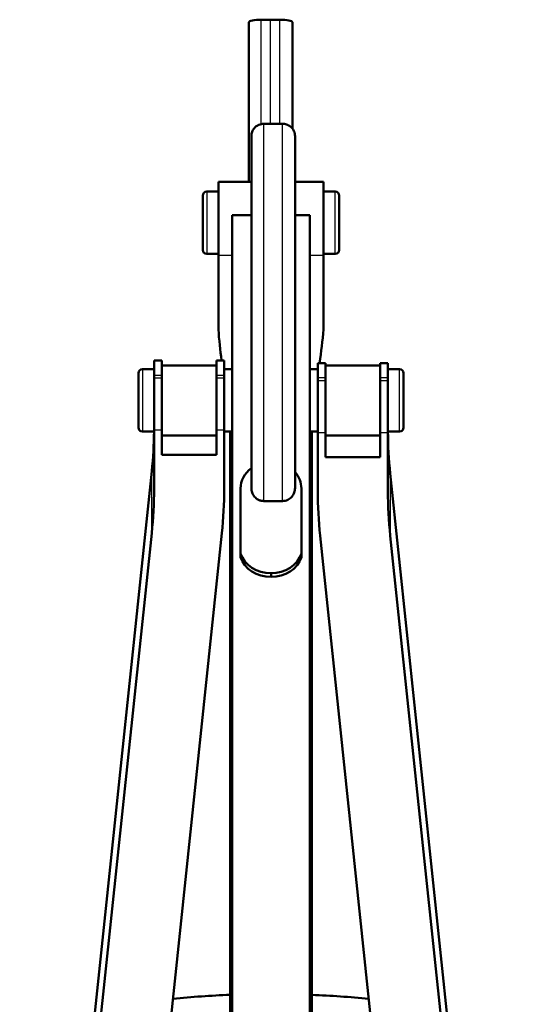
# Model space of a CAD drawing. Header units: millimetres. Extents: x 155 to 950, y -844 to 1327.
# Tile 56 of 56: x 256 to 321, y 1200 to 1327. Entities that reach past the tile are written whole.
import ezdxf

# ---------------------------------------------------------------- set-up
doc = ezdxf.new("R2010")
doc.units = ezdxf.units.MM
doc.header["$LTSCALE"] = 0.75
doc.layers.add('Visible', color=7, linetype='Continuous', lineweight=50)
doc.layers.add('Visible Narrow', color=7, linetype='Continuous', lineweight=25)

msp = doc.modelspace()

# ---------------------------------------------------------------- linework, layer by layer
at = {"layer": 'Visible', "extrusion": (-1.22465e-16, -1, 2.96658e-13)}
for p, q in [((288.6, 1326.89, -741.66), (287.4, 1326.89, -741.66)), ((289.8, 1326.89, -741.66), (288.6, 1326.89, -741.66)), ((287.73, 1313.52, 527.01), (290.13, 1313.52, 527.01)), ((286.13, 1306.06, 529.54), (281.9, 1306.06, 529.54)), ((295.4, 1306.06, 529.54), (291.73, 1306.06, 529.54)), ((281.9, 1304.81, 529.54), (280.4, 1304.81, 529.54)), ((295.4, 1304.81, 529.54), (296.9, 1304.81, 529.54)), ((286.13, 1301.81, 534.7), (283.65, 1301.81, 534.7)), ((283.65, 1301.81, 534.7), (283.65, 1062, 665.99)), ((293.65, 1301.81, 534.7), (291.73, 1301.81, 534.7)), ((293.65, 1301.81, 534.7), (293.65, 1062, 665.99)), ((281.9, 1296.81, 529.54), (280.4, 1296.81, 529.54)), ((295.4, 1296.81, 529.54), (296.9, 1296.81, 529.54)), ((274.65, 1283.13, 541.79), (273.65, 1283.13, 541.79)), ((282.65, 1283.13, 541.79), (281.65, 1283.13, 541.79)), ((272.15, 1282.01, 542.03), (273.65, 1282.01, 542.03)), ((281.65, 1282.51, 542.03), (274.65, 1282.51, 542.03)), ((282.65, 1282.01, 542.03), (283.65, 1282.01, 542.03)), ((294.65, 1282.01, 542.03), (293.65, 1282.01, 542.03)), ((295.65, 1282.81, 542.03), (294.65, 1282.81, 542.03)), ((302.65, 1282.51, 542.03), (295.65, 1282.51, 542.03)), ((303.65, 1282.81, 542.03), (302.65, 1282.81, 542.03)), ((305.15, 1282.01, 542.03), (303.65, 1282.01, 542.03)), ((273.65, 1280.9, 545.86), (273.65, 1281.22, 545.62)), ((274.65, 1281.22, 545.62), (274.65, 1280.9, 545.86)), ((281.65, 1281.22, 545.62), (281.65, 1280.9, 545.86)), ((282.65, 1280.9, 545.86), (282.65, 1281.22, 545.62)), ((294.65, 1280.9, 545.86), (294.65, 1280.58, 546.1)), ((295.65, 1280.58, 546.1), (295.65, 1280.9, 545.86)), ((302.65, 1280.58, 546.1), (302.65, 1280.9, 545.86)), ((303.65, 1280.9, 545.86), (303.65, 1280.58, 546.1)), ((272.15, 1274.01, 542.03), (273.65, 1274.01, 542.03)), ((273.65, 1274.17, 544.92), (273.65, 1266.67, 534.97)), ((274.65, 1274.17, 544.92), (274.65, 1271.04, 540.77)), ((281.65, 1273.51, 542.03), (274.65, 1273.51, 542.03)), ((281.65, 1271.04, 540.77), (281.65, 1274.17, 544.92)), ((282.65, 1266.67, 534.97), (282.65, 1274.17, 544.92)), ((282.65, 1274.01, 542.03), (283.65, 1274.01, 542.03)), ((283.4, 1274.01, 502.83), (283.4, 1098.13, 270.52)), ((294.65, 1274.01, 542.03), (293.65, 1274.01, 542.03)), ((293.9, 1274.01, 502.83), (293.9, 1098.13, 270.52)), ((294.65, 1266.35, 535.21), (294.65, 1273.86, 545.16)), ((295.65, 1270.72, 541.01), (295.65, 1273.86, 545.16)), ((302.65, 1273.51, 542.03), (295.65, 1273.51, 542.03)), ((302.65, 1273.86, 545.16), (302.65, 1270.72, 541.01)), ((305.15, 1274.01, 542.03), (303.65, 1274.01, 542.03)), ((303.65, 1273.86, 545.16), (303.65, 1266.35, 535.21)), ((274.65, 1271.04, 540.77), (281.65, 1271.04, 540.77)), ((302.65, 1270.72, 541.01), (295.65, 1270.72, 541.01)), ((273.35, 1268.94, 521.39), (256.41, 1107.69, 307.72)), ((303.95, 1268.63, 521.63), (320.89, 1107.37, 307.96)), ((284.75, 1266.7, 555.06), (284.75, 1258.37, 559.62)), ((292.55, 1258.37, 559.62), (292.55, 1266.7, 555.06)), ((273.35, 1260.96, 527.41), (256.41, 1099.71, 313.75)), ((265.41, 1099.71, 313.75), (282.35, 1260.96, 527.41)), ((311.89, 1099.39, 313.99), (294.95, 1260.64, 527.65)), ((303.95, 1260.64, 527.65), (320.89, 1099.39, 313.99)), ((284.75, 1258.37, 559.62), (284.75, 1257.89, 558.74)), ((292.55, 1258.37, 559.62), (292.55, 1257.89, 558.74)), ((288.65, 1255.82, 561.01), (288.65, 1255.34, 560.13))]:
    msp.add_line(p, q, dxfattribs=at)
at = {"layer": 'Visible', "extrusion": (2.33352e-14, -0.979619, 0.200866)}
msp.add_arc((287.4, -461.62, -1448.82), 1.6, 90, 180, dxfattribs=at)
at = {"layer": 'Visible', "extrusion": (-3.27478e-14, -0.979619, 0.200866)}
msp.add_arc((289.8, -461.62, -1448.82), 1.6, 0, 90, dxfattribs=at)
at = {"layer": 'Visible', "extrusion": (-1, -1.13909e-14, -9.60184e-15)}
msp.add_arc((-1300.81, 529.54, -295.4), 5.25, 37.129, 180, dxfattribs=at)
at = {"layer": 'Visible', "extrusion": (-3.63302e-29, -2.96658e-13, -1)}
for centre, radius, start, end in [((-280.4, 1304.31, -529.54), 0.5, 0, 90), ((-296.9, 1304.31, -529.54), 0.5, 90, 180), ((-280.4, 1297.31, -529.54), 0.5, 270, 0), ((-296.9, 1297.31, -529.54), 0.5, 180, 270), ((-272.15, 1281.51, -542.03), 0.5, 0, 90), ((-305.15, 1281.51, -542.03), 0.5, 90, 180), ((-272.15, 1274.51, -542.03), 0.5, 270, 0), ((-305.15, 1274.51, -542.03), 0.5, 180, 270), ((-288.56, 1075.8, 748.55), 126, 84.3099, 87.6512), ((-288.56, 1075.8, 748.55), 126, 92.4273, 95.7542)]:
    msp.add_arc(centre, radius, start, end, dxfattribs=at)
at = {"layer": 'Visible', "extrusion": (-1, 1.22465e-16, 0)}
for centre, radius, start in [((-1300.81, 529.54, -279.9), 3.5, 0), ((-1278.01, 542.03, -294.65), 4.8, 127.0421), ((-1278.01, 542.03, -302.65), 4.8, 127.0421), ((-1278.01, 542.03, -271.65), 3.5, 0)]:
    msp.add_arc(centre, radius, start, 180, dxfattribs=at)
at = {"layer": 'Visible', "extrusion": (1, -1.22465e-16, 0)}
for centre, radius, end in [((1300.81, 529.54, 297.4), 3.5, 180), ((1278.01, 542.03, 295.65), 4.8, 52.9579), ((1278.01, 542.03, 303.65), 4.8, 52.9579), ((1278.01, 542.03, 305.65), 3.5, 180)]:
    msp.add_arc(centre, radius, 0, end, dxfattribs=at)
at = {"layer": 'Visible', "extrusion": (-1, 1.45817e-14, 1.22696e-14)}
msp.add_arc((-1278.33, 541.79, -273.65), 4.8, 127.0421, 180, dxfattribs=at)
at = {"layer": 'Visible', "extrusion": (1, -1.49254e-14, -1.15794e-14)}
for centre in [(1278.33, 541.79, 274.65), (1278.33, 541.79, 282.65)]:
    msp.add_arc(centre, 4.8, 0, 52.9579, dxfattribs=at)
at = {"layer": 'Visible', "extrusion": (-1, 1.23523e-14, 9.31565e-15)}
msp.add_arc((-1278.33, 541.79, -281.65), 4.8, 127.0421, 180, dxfattribs=at)
at = {"layer": 'Visible', "extrusion": (-1, -7.29336e-16, -7.27197e-15)}
for centre in [(-1278.01, 542.03, -273.65), (-1278.01, 542.03, -281.65), (-1277.69, 542.27, -294.65), (-1277.69, 542.27, -302.65)]:
    msp.add_arc(centre, 4.8, 37.0421, 127.0421, dxfattribs=at)
at = {"layer": 'Visible', "extrusion": (1, 1.81394e-17, 4.53029e-15)}
msp.add_arc((1278.01, 542.03, 274.65), 4.8, 52.9579, 142.9579, dxfattribs=at)
at = {"layer": 'Visible', "extrusion": (1, 2.24747e-15, 7.48419e-15)}
for centre in [(1278.01, 542.03, 282.65), (1277.69, 542.27, 295.65), (1277.69, 542.27, 303.65)]:
    msp.add_arc(centre, 4.8, 52.9579, 142.9579, dxfattribs=at)
at = {"layer": 'Visible', "extrusion": (2.63386e-13, -0.798193, 0.602401)}
msp.add_arc((123.65, 1190.06, -698.78), 150, 356.3795, 359.5909, dxfattribs=at)
at = {"layer": 'Visible', "extrusion": (-4.0597e-13, -0.798193, 0.602401)}
msp.add_arc((453.65, 1190.06, -698.38), 150, 180.2066, 183.6205, dxfattribs=at)
at = {"layer": 'Visible', "extrusion": (2.41803e-15, 0.480223, 0.877146)}
msp.add_arc((-288.65, -844.53, 1095.17), 3.9, 310.2786, 0, dxfattribs=at)
at = {"layer": 'Visible', "extrusion": (3.13507e-14, 0.480223, 0.877146)}
msp.add_arc((-288.65, -844.53, 1095.17), 3.9, 180, 217.8712, dxfattribs=at)
at = {"layer": 'Visible', "extrusion": (-7.81419e-14, 0.798193, -0.602401)}
msp.add_arc((-123.65, 1190.06, 688.78), 150, 180, 183.6205, dxfattribs=at)
at = {"layer": 'Visible', "extrusion": (2.81559e-13, -0.798193, 0.602401)}
msp.add_arc((132.65, 1190.06, -688.78), 150, 356.3795, 360, dxfattribs=at)
at = {"layer": 'Visible', "extrusion": (1.48459e-13, -0.798193, 0.602401)}
msp.add_arc((444.65, 1190.06, -688.38), 150, 180, 183.6205, dxfattribs=at)
at = {"layer": 'Visible', "extrusion": (3.53543e-14, 0.798193, -0.602401)}
msp.add_arc((-453.65, 1190.06, 688.38), 150, 356.3795, 360, dxfattribs=at)
at = {"layer": 'Visible', "extrusion": (7.98303e-15, 0.480223, 0.877146)}
msp.add_arc((-288.52, -836.03, 1095.17), 3.9, 14.8243, 91.9075, dxfattribs=at)
at = {"layer": 'Visible', "extrusion": (5.97075e-15, 0.480223, 0.877146)}
msp.add_arc((-288.52, -836.03, 1094.17), 3.9, 14.8243, 91.9075, dxfattribs=at)
at = {"layer": 'Visible', "extrusion": (-2.40157e-14, 0.480223, 0.877146)}
msp.add_arc((-288.78, -836.03, 1095.17), 3.9, 88.0925, 165.1757, dxfattribs=at)
at = {"layer": 'Visible', "extrusion": (-2.56272e-14, 0.480223, 0.877146)}
msp.add_arc((-288.78, -836.03, 1094.17), 3.9, 88.0925, 165.1757, dxfattribs=at)
at = {"layer": 'Visible'}
for points in [[(285.8, 1306.06, -740.82), (285.8, 1312.8, -741.49), (285.8, 1319.59, -742.3), (285.8, 1326.57, -743.22)], [(291.4, 1312.91, -741.55), (291.4, 1317.41, -742.05), (291.4, 1321.94, -742.61), (291.4, 1326.57, -743.22)]]:
    msp.add_open_spline(points, degree=3, dxfattribs=at)
for points, knots in [([(286.13, 1311.98, 527.01), (286.13, 1312.07, 527.01), (286.14, 1312.16, 527.01), (286.18, 1312.42, 527.01), (286.24, 1312.58, 527.01), (286.42, 1312.87, 527.01), (286.53, 1313.01, 527.01), (286.79, 1313.24, 527.01), (286.94, 1313.33, 527.01), (287.3, 1313.47, 527.01), (287.52, 1313.52, 527.01), (287.73, 1313.52, 527.01)], [0, 0, 0, 0, 0.0273045, 0.0273045, 0.0780275, 0.0780275, 0.1293518, 0.1293518, 0.1816043, 0.1816043, 0.2452917, 0.2452917, 0.2452917, 0.2452917]), ([(290.13, 1313.52, 527.01), (290.31, 1313.52, 527.01), (290.49, 1313.49, 527.01), (290.82, 1313.37, 527.01), (290.98, 1313.29, 527.01), (291.26, 1313.08, 527.01), (291.38, 1312.95, 527.01), (291.57, 1312.67, 527.01), (291.64, 1312.51, 527.01), (291.7, 1312.29, 527.01), (291.71, 1312.23, 527.01), (291.72, 1312.1, 527.01), (291.73, 1312.04, 527.01), (291.73, 1311.98, 527.01)], [0, 0, 0, 0, 0.0538107, 0.0538107, 0.1065327, 0.1065327, 0.1581497, 0.1581497, 0.2079532, 0.2079532, 0.2265641, 0.2265641, 0.2454779, 0.2454779, 0.2454779, 0.2454779]), ([(286.13, 1266.75, 555.03), (286.13, 1268.85, 556.03), (286.13, 1273.73, 558.62), (286.13, 1281.52, 559.11), (286.13, 1289.01, 557.57), (286.13, 1295.14, 554.98), (286.13, 1300.6, 551.3), (286.13, 1305.15, 546.7), (286.13, 1308.68, 541.33), (286.13, 1311.06, 535.34), (286.13, 1311.9, 530.45), (286.13, 1311.98, 527.62), (286.13, 1311.98, 527.01)], [0.1406808, 0.1406808, 0.1406808, 0.1406808, 0.1875, 0.25, 0.2916667, 0.3333333, 0.375, 0.4166667, 0.4583333, 0.5, 0.5416667, 0.552979, 0.552979, 0.552979, 0.552979]), ([(291.73, 1266.75, 555.03), (291.73, 1268.85, 556.03), (291.73, 1273.73, 558.62), (291.73, 1281.52, 559.11), (291.73, 1289.01, 557.57), (291.73, 1295.14, 554.98), (291.73, 1300.6, 551.3), (291.73, 1305.15, 546.7), (291.73, 1308.68, 541.33), (291.73, 1311.06, 535.34), (291.73, 1311.9, 530.45), (291.73, 1311.98, 527.62), (291.73, 1311.98, 527.01)], [0.1406808, 0.1406808, 0.1406808, 0.1406808, 0.1875, 0.25, 0.2916667, 0.3333333, 0.375, 0.4166667, 0.4583333, 0.5, 0.5416667, 0.552979, 0.552979, 0.552979, 0.552979]), ([(281.9, 1306.06, 529.54), (281.9, 1306.06, 529.78), (281.9, 1306.04, 530.02), (281.9, 1306.01, 530.26), (281.9, 1305.97, 530.6), (281.9, 1305.89, 530.93), (281.9, 1305.77, 531.26), (281.9, 1305.66, 531.58), (281.9, 1305.51, 531.9), (281.9, 1305.34, 532.19), (281.9, 1305.17, 532.49), (281.9, 1304.97, 532.77), (281.9, 1304.74, 533.03), (281.9, 1304.51, 533.29), (281.9, 1304.26, 533.52), (281.9, 1303.98, 533.73), (281.9, 1303.71, 533.93), (281.9, 1303.41, 534.11), (281.9, 1303.1, 534.26), (281.9, 1302.8, 534.41), (281.9, 1302.47, 534.53), (281.9, 1302.14, 534.62), (281.9, 1301.98, 534.66), (281.9, 1301.81, 534.7), (281.9, 1301.63, 534.73), (281.9, 1301.46, 534.75), (281.9, 1301.29, 534.77), (281.9, 1301.12, 534.78), (281.9, 1300.78, 534.8), (281.9, 1300.44, 534.79), (281.9, 1300.1, 534.74), (281.9, 1299.75, 534.7), (281.9, 1299.42, 534.62), (281.9, 1299.1, 534.5), (281.9, 1298.93, 534.45), (281.9, 1298.78, 534.38), (281.9, 1298.62, 534.31), (281.9, 1298.46, 534.24), (281.9, 1298.31, 534.16), (281.9, 1298.16, 534.07), (281.9, 1297.86, 533.9), (281.9, 1297.59, 533.7), (281.9, 1297.33, 533.47), (281.9, 1297.07, 533.24), (281.9, 1296.84, 532.99), (281.9, 1296.63, 532.71)], [0.00338695, 0.00338695, 0.00338695, 0.00338695, 0.00410263, 0.00410263, 0.00410263, 0.00512829, 0.00512829, 0.00512829, 0.00615395, 0.00615395, 0.00615395, 0.00717961, 0.00717961, 0.00717961, 0.00820527, 0.00820527, 0.00820527, 0.00923092, 0.00923092, 0.00923092, 0.01025658, 0.01025658, 0.01025658, 0.01076941, 0.01076941, 0.01076941, 0.01128224, 0.01128224, 0.01128224, 0.0123079, 0.0123079, 0.0123079, 0.01333356, 0.01333356, 0.01333356, 0.01384639, 0.01384639, 0.01384639, 0.01435922, 0.01435922, 0.01435922, 0.01538487, 0.01538487, 0.01538487, 0.01641053, 0.01641053, 0.01641053, 0.01641053]), ([(281.9, 1304.81, 529.54), (281.9, 1304.81, 529.7), (281.9, 1304.8, 529.85), (281.9, 1304.72, 530.52), (281.9, 1304.56, 531.02), (281.9, 1304.06, 531.94), (281.9, 1303.71, 532.35), (281.9, 1302.88, 533.01), (281.9, 1302.4, 533.25), (281.9, 1301.39, 533.53), (281.9, 1300.86, 533.58), (281.9, 1299.83, 533.45), (281.9, 1299.34, 533.3), (281.9, 1298.63, 532.91), (281.9, 1298.38, 532.73), (281.9, 1298.02, 532.41), (281.9, 1297.89, 532.28), (281.9, 1297.68, 532.03), (281.9, 1297.58, 531.91), (281.9, 1297.4, 531.64), (281.9, 1297.31, 531.49), (281.9, 1297.17, 531.2), (281.9, 1297.11, 531.06), (281.9, 1296.99, 530.74), (281.9, 1296.94, 530.57), (281.9, 1296.9, 530.39)], [-1.161394, -1.161394, -1.161394, -1.161394, -1.115618, -1.115618, -0.96133, -0.96133, -0.80442, -0.80442, -0.646791, -0.646791, -0.491918, -0.491918, -0.340524, -0.340524, -0.25018, -0.25018, -0.19715, -0.19715, -0.152466, -0.152466, -0.100664, -0.100664, -0.054389, -0.054389, -0.000022, -0.000022, -0.000022, -0.000022]), ([(282.32, 1283.13, 514.88), (282.13, 1284.45, 516.63), (281.99, 1285.78, 518.39), (281.9, 1287.12, 520.15), (281.9, 1288.7, 522.24), (281.9, 1290.3, 524.36), (281.9, 1291.9, 526.47), (281.9, 1293.39, 528.43), (281.9, 1294.95, 530.5), (281.9, 1296.52, 532.57), (281.9, 1296.63, 532.71)], [0.00942639, 0.00942639, 0.00942639, 0.00942639, 0.01603942, 0.01604357, 0.01604357, 0.02387129, 0.02398725, 0.02398725, 0.03122992, 0.03175147, 0.03175147, 0.03175147, 0.03175147]), ([(295.4, 1296.63, 532.71), (295.4, 1296.5, 532.55), (295.4, 1296.38, 532.39), (295.4, 1293.21, 528.2), (295.4, 1290.17, 524.18), (295.4, 1287.12, 520.15), (295.27, 1285.68, 518.25), (295.09, 1284.24, 516.35), (294.88, 1282.81, 514.46)], [0, 0, 0, 0, 0.00060363, 0.00060363, 0.01573208, 0.01573623, 0.01573623, 0.02289745, 0.02289745, 0.02289745, 0.02289745]), ([(286.13, 1266.75, 555.03), (286.13, 1266.56, 555.13), (286.16, 1266.37, 555.24), (286.29, 1265.99, 555.45), (286.4, 1265.8, 555.55), (286.68, 1265.48, 555.73), (286.84, 1265.35, 555.8), (287.14, 1265.19, 555.88), (287.26, 1265.15, 555.9), (287.5, 1265.1, 555.93), (287.61, 1265.08, 555.94), (287.73, 1265.08, 555.94)], [-0.2751353, -0.2751353, -0.2751353, -0.2751353, -0.2102618, -0.2102618, -0.1383957, -0.1383957, -0.0727914, -0.0727914, -0.0348692, -0.0348692, 0, 0, 0, 0]), ([(290.13, 1265.08, 555.94), (290.24, 1265.08, 555.94), (290.36, 1265.1, 555.93), (290.59, 1265.15, 555.91), (290.71, 1265.19, 555.88), (291.01, 1265.34, 555.8), (291.17, 1265.47, 555.73), (291.45, 1265.79, 555.55), (291.56, 1265.98, 555.45), (291.7, 1266.37, 555.24), (291.73, 1266.56, 555.13), (291.73, 1266.75, 555.03)], [-0.2767516, -0.2767516, -0.2767516, -0.2767516, -0.2417853, -0.2417853, -0.203766, -0.203766, -0.1378237, -0.1378237, -0.0655761, -0.0655761, 0, 0, 0, 0]), ([(287.73, 1265.08, 555.94), (287.93, 1265.08, 555.94), (288.13, 1265.08, 555.94), (288.53, 1265.08, 555.94), (289.13, 1265.08, 555.94), (289.73, 1265.08, 555.94), (290.13, 1265.08, 555.94)], [0, 0, 0, 0, 0.000600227, 0.000600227, 0.001200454, 0.0024, 0.0024, 0.0024, 0.0024])]:
    msp.add_open_spline(points, degree=3, knots=knots, dxfattribs=at)
at = {"layer": 'Visible Narrow', "extrusion": (-1.22465e-16, -1, 2.96658e-13)}
for p, q in [((283.65, 1296.63, 532.71), (281.9, 1296.63, 532.71)), ((295.4, 1296.63, 532.71), (293.65, 1296.63, 532.71)), ((274.65, 1281.22, 545.62), (273.65, 1281.22, 545.62)), ((273.65, 1280.9, 545.86), (274.65, 1280.9, 545.86)), ((282.65, 1281.22, 545.62), (281.65, 1281.22, 545.62)), ((281.65, 1280.9, 545.86), (282.65, 1280.9, 545.86)), ((295.65, 1280.9, 545.86), (294.65, 1280.9, 545.86)), ((303.65, 1280.9, 545.86), (302.65, 1280.9, 545.86)), ((294.65, 1280.58, 546.1), (295.65, 1280.58, 546.1)), ((302.65, 1280.58, 546.1), (303.65, 1280.58, 546.1)), ((274.65, 1274.17, 544.92), (273.65, 1274.17, 544.92)), ((282.65, 1274.17, 544.92), (281.65, 1274.17, 544.92)), ((295.65, 1273.86, 545.16), (294.65, 1273.86, 545.16)), ((303.65, 1273.86, 545.16), (302.65, 1273.86, 545.16)), ((273.35, 1260.96, 527.41), (273.35, 1268.94, 521.39)), ((303.95, 1268.63, 521.63), (303.95, 1260.64, 527.65))]:
    msp.add_line(p, q, dxfattribs=at)
at = {"layer": 'Visible Narrow', "extrusion": (1, -1.22465e-16, 0)}
for centre in [(1300.81, 529.54, 280.4), (1278.01, 542.03, 272.15)]:
    msp.add_arc(centre, 4, 0, 180, dxfattribs=at)
at = {"layer": 'Visible Narrow', "extrusion": (-1, 1.22465e-16, 0)}
for centre in [(-1300.81, 529.54, -296.9), (-1278.01, 542.03, -305.15)]:
    msp.add_arc(centre, 4, 0, 180, dxfattribs=at)
at = {"layer": 'Visible Narrow'}
for points in [[(287.4, 1313.48, -740.01), (287.4, 1317.9, -740.51), (287.4, 1322.35, -741.06), (287.4, 1326.89, -741.66)], [(288.6, 1313.52, -740.01), (288.6, 1317.92, -740.51), (288.6, 1322.36, -741.06), (288.6, 1326.89, -741.66)], [(289.8, 1313.52, -740.01), (289.8, 1317.92, -740.51), (289.8, 1322.36, -741.06), (289.8, 1326.89, -741.66)]]:
    msp.add_open_spline(points, degree=3, dxfattribs=at)
for points in [[(287.73, 1265.08, 555.94), (287.73, 1267.34, 556.99), (287.73, 1272.64, 559.98), (287.73, 1281.17, 560.69), (287.73, 1289.04, 559.18), (287.73, 1295.47, 556.55), (287.73, 1301.23, 552.78), (287.73, 1306.06, 548.03), (287.73, 1309.84, 542.45), (287.73, 1312.43, 536.19), (287.73, 1313.41, 530.92), (287.73, 1313.52, 527.8), (287.73, 1313.52, 527.01)], [(290.13, 1265.08, 555.94), (290.13, 1267.34, 556.99), (290.13, 1272.64, 559.98), (290.13, 1281.17, 560.69), (290.13, 1289.04, 559.18), (290.13, 1295.47, 556.55), (290.13, 1301.23, 552.78), (290.13, 1306.06, 548.03), (290.13, 1309.84, 542.45), (290.13, 1312.43, 536.19), (290.13, 1313.41, 530.92), (290.13, 1313.52, 527.8), (290.13, 1313.52, 527.01)]]:
    msp.add_open_spline(points, degree=3, knots=[0.1362272, 0.1362272, 0.1362272, 0.1362272, 0.1875, 0.25, 0.2916667, 0.3333333, 0.375, 0.4166667, 0.4583333, 0.5, 0.5416667, 0.5556362, 0.5556362, 0.5556362, 0.5556362], dxfattribs=at)

doc.saveas('drawing.dxf')
